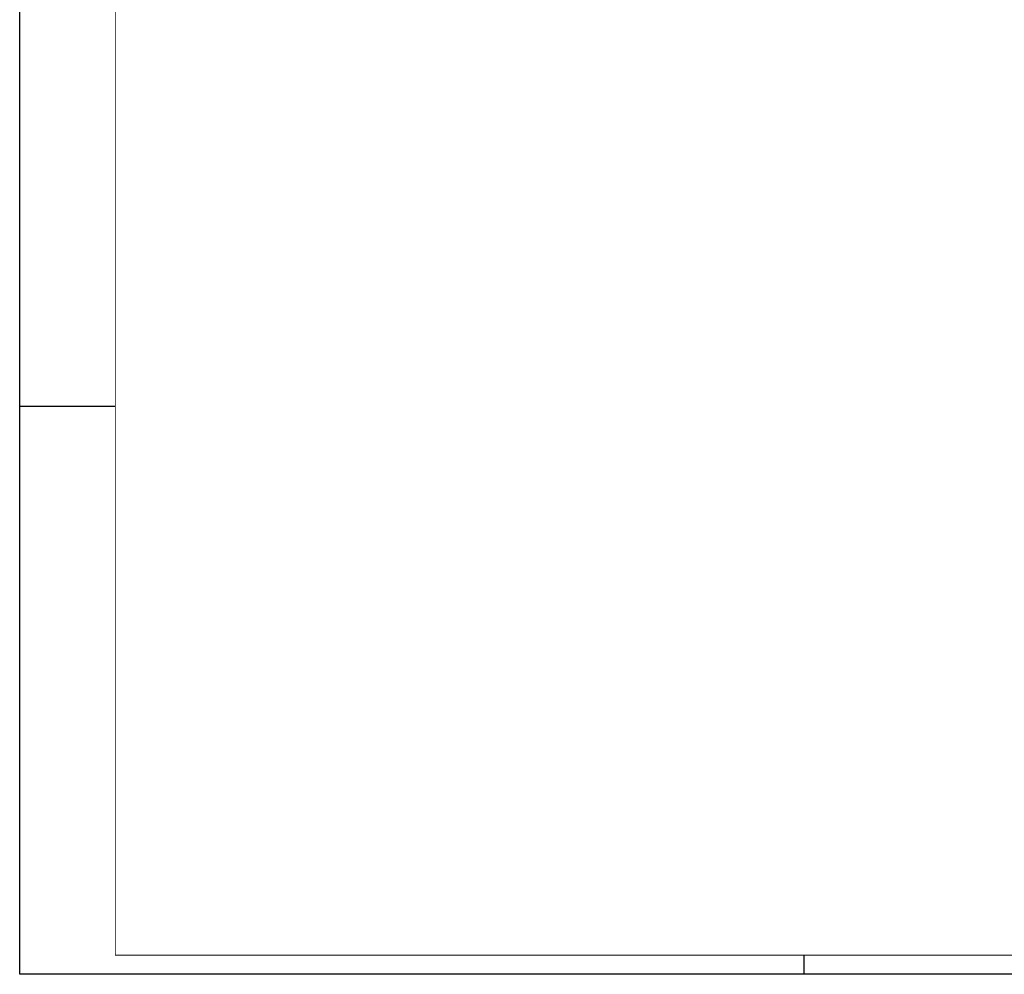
# Model space of a CAD drawing. Extents: x 0 to 841, y 0 to 594.
# Tile 1 of 5: x 0 to 257, y 0 to 249. Entities that reach past the tile are written whole.
import ezdxf
from ezdxf.enums import TextEntityAlignment as Align

# ---------------------------------------------------------------- set-up
doc = ezdxf.new("R2010")
doc.units = 0
for name, color, linetype in [('EL$2B---_KADER', 4, 'CONTINUOUS'), ('LIJN025', 10, 'CONTINUOUS'), ('LIJN050', 90, 'CONTINUOUS'), ('TEKST25', 10, 'CONTINUOUS'), ('TEKST35', 50, 'CONTINUOUS'), ('TEKST50', 90, 'CONTINUOUS')]:
    doc.layers.add(name, color=color, linetype=linetype)
doc.styles.add('ISO', font='ISO.SHX')
doc.styles.add('ROMAND', font='romand')

# ---------------------------------------------------------------- blocks, each defined once
blk = doc.blocks.new('A1')
at = {"layer": 'LIJN025'}
for p, q in [((0, 148.5), (25, 148.5)), ((205, 0), (205, 5))]:
    blk.add_line(p, q, dxfattribs=at)
blk.add_lwpolyline([(0, 0), (0, 594), (841, 594), (841, 0)], close=True, dxfattribs=at)
at = {"layer": 'LIJN050', "const_width": 0.2}
blk.add_lwpolyline([(836, 5), (836, 589), (25, 589), (25, 5)], close=True, dxfattribs=at)
at = {"layer": 'TEKST25', "style": 'ROMAND', "width": 2.899115}
blk.add_attdef('STATUS', text='', height=2.5, dxfattribs=at).set_placement((795, 71.5), (834, 71.5), align=Align.FIT)
at = {"layer": 'TEKST25', "style": 'ISO'}
for tag, p in [('E', (796.25, 66)), ('NAAM-E', (807.75, 66)), ('DATUM-E', (826, 66)), ('D', (796.25, 61)), ('NAAM-D', (807.75, 61)), ('DATUM-D', (826, 61)), ('C', (796.25, 56)), ('NAAM-C', (807.75, 56)), ('DATUM-C', (826, 56)), ('B', (796.25, 51)), ('NAAM-B', (807.75, 51)), ('DATUM-B', (826, 51)), ('A', (796.25, 46)), ('NAAM-A', (807.75, 46)), ('DATUM-A', (826, 46))]:
    blk.add_attdef(tag, text='', height=2.5, dxfattribs=at).set_placement(p, align=Align.CENTER)
for tag, p in [('DATUM', (673.75, 36.25)), ('SCHAAL', (709, 36.25)), ('GETEKEND', (739.25, 36.25)), ('GECONTOL.', (774, 36.25)), ('FORMAAT', (804.25, 28.25))]:
    blk.add_attdef(tag, p, '', height=2.5, dxfattribs=at)
at = {"layer": 'TEKST35', "style": 'ISO'}
for tag, p in [('PROJECT', (675.5, 72.5)), ('PLAATS', (675.5, 63.5)), ('INSTALLATIE-REGEL1', (675.5, 52.5)), ('INSTALLATIE-REGEL2', (675.5, 43.5))]:
    blk.add_attdef(tag, p, '', height=4, dxfattribs=at)
blk.add_attdef('PROJ.NR.', text='', height=4, dxfattribs=at).set_placement((822, 23), align=Align.CENTER)
at = {"layer": 'TEKST50', "style": 'ISO'}
blk.add_attdef('FILE-NAAM', text='', height=5, dxfattribs=at).set_placement((814.5, 7.5), align=Align.CENTER)

msp = doc.modelspace()

# ---------------------------------------------------------------- block references
at = {"layer": 'EL$2B---_KADER'}
msp.add_blockref('A1', (0, 0), dxfattribs=at)

doc.saveas('drawing.dxf')
